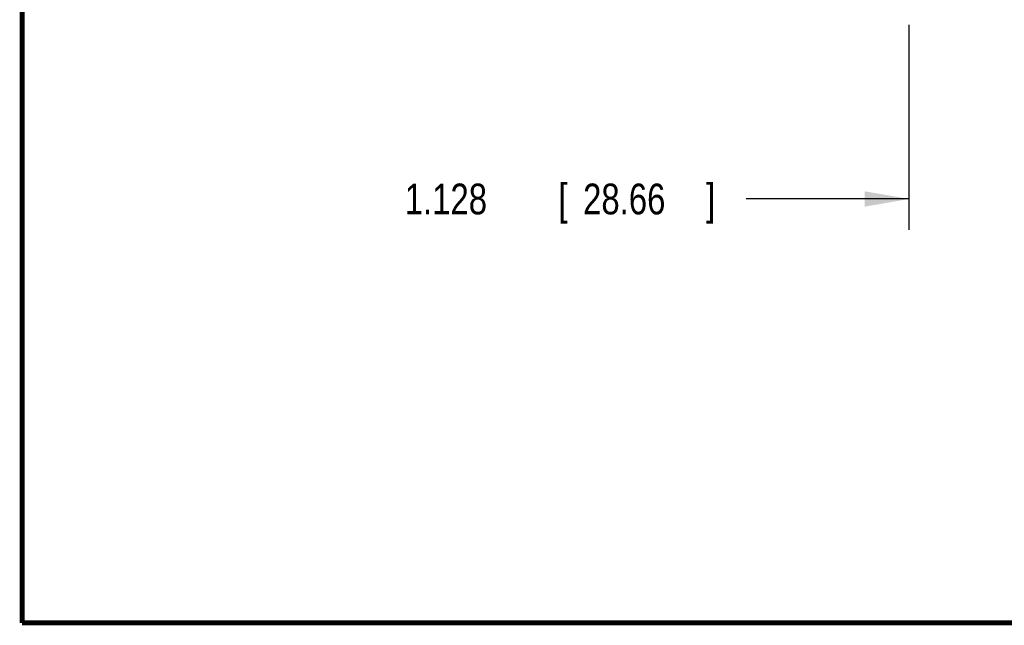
# Model space of a CAD drawing. Header units: inches. Extents: x 0.2 to 16.8, y 0.1 to 10.8.
# Tile 1 of 23: x 0.2 to 4.2, y 0.2 to 2.7. Entities that reach past the tile are written whole.
import ezdxf

# ---------------------------------------------------------------- set-up
doc = ezdxf.new("R2010")
doc.units = ezdxf.units.IN
doc.header["$LTSCALE"] = 0.935
doc.header["$MEASUREMENT"] = 0
doc.layers.get('0').update_dxf_attribs({"linetype": 'CONTINUOUS'})
doc.layers.add('DIMENSIONS', color=7, linetype='CONTINUOUS')
doc.styles.get("Standard").update_dxf_attribs({"font": 'txt', "width": 0.8})
doc.dimstyles.new('DIMSTYLE_1', dxfattribs={"dimtxt": 0.125, "dimasz": 0.18, "dimexe": 0.18, "dimexo": 0.0625, "dimgap": 0.09, "dimtad": 0, "dimtih": 1, "dimtoh": 1, "dimdec": 3, "dimzin": 4, "dimdsep": 46, "dimtxsty": 'STANDARD', "dimblk": '_FILLED', "dimblk1": '_FILLED', "dimblk2": '_FILLED', "dimcen": 0.09, "dimadec": 0, "dimazin": 0, "dimtp": 0.01, "dimtm": 0.01, "dimtfac": 1, "dimtdec": 3, "dimtofl": 0, "dimtmove": 0, "dimatfit": 3, "dimldrblk": '_FILLED', "dimfxl": 1, "dimtolj": 1, "dimtzin": 4, "dimarcsym": 0})

# ---------------------------------------------------------------- blocks, each defined once
blk = doc.blocks.new('_FILLED')
at = {"color": 0, "linetype": 'BYBLOCK'}
blk.add_solid([(0, 0), (-1, 0.174), (-1, -0.174)], dxfattribs=at)
blk = doc.blocks.new('*D0')
at = {"layer": 'DIMENSIONS', "color": 2, "linetype": 'CONTINUOUS'}
for p, q in [((3.8549, 2.6902), (3.8549, 1.8572)), ((4.983, 2.6902), (4.983, 1.8572)), ((3.8549, 1.9822), (3.1926, 1.9822)), ((4.983, 1.9822), (5.343, 1.9822))]:
    blk.add_line(p, q, dxfattribs=at)
at = {"layer": 'DIMENSIONS', "color": 2, "linetype": 'CONTINUOUS', "xscale": 0.18, "yscale": 0.18, "zscale": 0.18}
blk.add_blockref('_FILLED', (3.8549, 1.9822), dxfattribs=at)
at = {"layer": 'DIMENSIONS', "color": 2, "linetype": 'CONTINUOUS', "xscale": 0.18, "yscale": 0.18, "zscale": 0.18, "rotation": 180}
blk.add_blockref('_FILLED', (4.983, 1.9822), dxfattribs=at)
at = {"layer": 'DIMENSIONS', "color": 2, "linetype": 'CONTINUOUS', "width": 0.8}
for s, p in [('1.128', (1.8051, 1.9197)), ('[', (2.4301, 1.9197)), ('28.66', (2.5301, 1.9197)), (']', (3.0301, 1.9197))]:
    blk.add_text(s, height=0.125, dxfattribs=at).set_placement(p)

msp = doc.modelspace()

# ---------------------------------------------------------------- linework, layer by layer
at = {"color": 7, "linetype": 'CONTINUOUS', "const_width": 0.02}
for points in [[(0.25, 10.7586), (0.25, 0.2586)], [(0.25, 0.2586), (16.75, 0.2586)]]:
    msp.add_lwpolyline(points, dxfattribs=at)

# ---------------------------------------------------------------- dimensions: what is measured, and where the dimension line sits
at = {"layer": 'DIMENSIONS', "color": 2, "linetype": 'CONTINUOUS'}
dim = msp.add_linear_dim(base=(3.8549, 1.9822), p1=(4.983, 2.6902), p2=(3.8549, 2.6902), angle=180, dimstyle='DIMSTYLE_1', dxfattribs=at)
dim.commit()
dim.dimension.update_dxf_attribs({"geometry": '*D0', "text_midpoint": (2.4676, 1.9822), "dimtype": 160})

doc.saveas('drawing.dxf')
